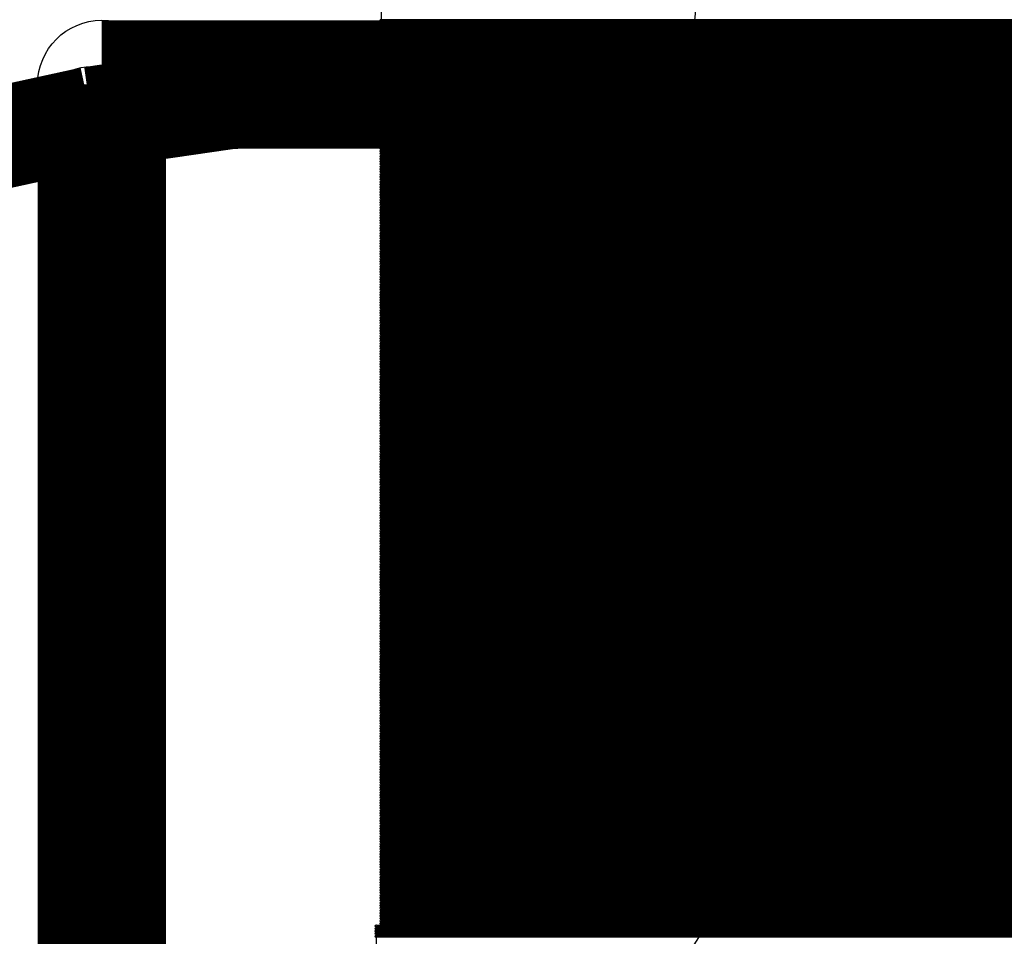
# Model space of a CAD drawing. Extents: x 0 to 30.2, y 0 to 20.7.
# Tile 61 of 131: x 2.9 to 3.9, y 19.2 to 20.1. Entities that reach past the tile are written whole.
import ezdxf

# ---------------------------------------------------------------- set-up
doc = ezdxf.new("R2010")
doc.units = 0
doc.layers.get('0').update_dxf_attribs({"linetype": 'CONTINUOUS'})
doc.layers.add('SEEEDSTUDIOXIAORP2040V1_22_GBO', color=7, linetype='CONTINUOUS')
doc.layers.add('SEEEDSTUDIOXIAORP2040V1_22_GBS', color=6, linetype='CONTINUOUS')

# ---------------------------------------------------------------- blocks, each defined once
blk = doc.blocks.new('ROUND_1')
blk.add_circle((0, 0), 0.0508)
blk = doc.blocks.new('ROUND_13')
blk.add_circle((0, 0), 0.0635)
blk = doc.blocks.new('ROUND_271')
blk.add_circle((0, 0), 0.80137)
blk = doc.blocks.new('ROUND_272')
blk.add_circle((0, 0), 0.6858)
blk = doc.blocks.new('ROUND_7')
blk.add_circle((0, 0), 0)
blk = doc.blocks.new('ROUND_8')
blk.add_circle((0, 0), 0.00127)

msp = doc.modelspace()

# ---------------------------------------------------------------- linework, layer by layer
at = {"layer": 'SEEEDSTUDIOXIAORP2040V1_22_GBO'}
for points, const_width in [([(3.00482, 17.5006), (3.00482, 20.0406)], 0.127), ([(3.00482, 20.0406), (20.78482, 20.0406)], 0.127), ([(3.13436, 20.0279), (3.2766, 20.03806)], 0.1016), ([(3.2766, 20.03806), (3.41884, 20.0406)], 0.1016), ([(20.35556, 20.0406), (3.41884, 20.0406)], 0.1016), ([(2.99466, 20.00758), (3.13436, 20.0279)], 0.1016), ([(2.85496, 19.9771), (2.99466, 20.00758)], 0.1016)]:
    msp.add_lwpolyline(points, dxfattribs=dict(at, const_width=const_width))
at = {"layer": 'SEEEDSTUDIOXIAORP2040V1_22_GBS'}
for points in [[(3.28168, 19.20494), (3.28168, 20.7391)], [(3.2766, 18.67916), (3.2766, 19.20748)], [(3.2766, 19.20748), (5.26288, 19.20748)], [(5.27304, 19.20494), (3.28168, 19.20494)]]:
    msp.add_lwpolyline(points, dxfattribs=at)
for points, const_width in [([(3.28168, 20.1041), (5.27558, 20.1041)], 0.00254), ([(5.27558, 20.10156), (3.28168, 20.10156)], 0.00254), ([(3.28168, 20.09902), (5.27558, 20.09902)], 0.00254), ([(5.27558, 20.09648), (3.28168, 20.09648)], 0.00254), ([(3.2766, 20.03806), (3.13436, 20.0279)], 0.1016), ([(3.41884, 20.0406), (3.2766, 20.03806)], 0.1016), ([(3.28168, 20.09394), (5.27558, 20.09394)], 0.00254), ([(5.27558, 20.0914), (3.28168, 20.0914)], 0.00254), ([(3.28168, 20.08886), (5.27558, 20.08886)], 0.00254), ([(20.35556, 20.0406), (3.41884, 20.0406)], 0.1016), ([(3.13436, 20.0279), (2.99466, 20.00758)], 0.1016), ([(5.27558, 20.08632), (3.28168, 20.08632)], 0.00254), ([(3.28168, 20.08378), (5.27558, 20.08378)], 0.00254), ([(5.27558, 20.08124), (3.28168, 20.08124)], 0.00254), ([(3.28168, 20.0787), (5.27558, 20.0787)], 0.00254), ([(5.27558, 20.07616), (3.28168, 20.07616)], 0.00254), ([(3.28168, 20.07362), (5.27558, 20.07362)], 0.00254), ([(5.27558, 20.07108), (3.28168, 20.07108)], 0.00254), ([(3.28168, 20.06854), (5.27558, 20.06854)], 0.00254), ([(5.27558, 20.066), (3.28168, 20.066)], 0.00254), ([(3.28168, 20.06346), (5.27558, 20.06346)], 0.00254), ([(5.27558, 20.06092), (3.28168, 20.06092)], 0.00254), ([(3.28168, 20.05838), (5.27558, 20.05838)], 0.00254), ([(2.99466, 20.00758), (2.85496, 19.9771)], 0.1016), ([(5.27558, 20.05584), (3.28168, 20.05584)], 0.00254), ([(3.28168, 20.0533), (5.27558, 20.0533)], 0.00254), ([(5.27558, 20.05076), (3.28168, 20.05076)], 0.00254), ([(3.28168, 20.04822), (5.27558, 20.04822)], 0.00254), ([(5.27558, 20.04568), (3.28168, 20.04568)], 0.00254), ([(3.28168, 20.04314), (5.27558, 20.04314)], 0.00254), ([(5.27558, 20.0406), (3.28168, 20.0406)], 0.00254), ([(3.28168, 20.03806), (5.27558, 20.03806)], 0.00254), ([(5.27558, 20.03552), (3.28168, 20.03552)], 0.00254), ([(3.28168, 20.03298), (5.27558, 20.03298)], 0.00254), ([(5.27558, 20.03044), (3.28168, 20.03044)], 0.00254), ([(3.28168, 20.0279), (5.27558, 20.0279)], 0.00254), ([(5.27558, 20.02536), (3.28168, 20.02536)], 0.00254), ([(3.28168, 20.02282), (5.27558, 20.02282)], 0.00254), ([(5.27558, 20.02028), (3.28168, 20.02028)], 0.00254), ([(3.28168, 20.01774), (5.27558, 20.01774)], 0.00254), ([(5.27558, 20.0152), (3.28168, 20.0152)], 0.00254), ([(3.28168, 20.01266), (5.27558, 20.01266)], 0.00254), ([(5.27558, 20.01012), (3.28168, 20.01012)], 0.00254), ([(3.28168, 20.00758), (5.27558, 20.00758)], 0.00254), ([(5.27558, 20.00504), (3.28168, 20.00504)], 0.00254), ([(3.28168, 20.0025), (5.27558, 20.0025)], 0.00254), ([(5.27558, 19.99996), (3.28168, 19.99996)], 0.00254), ([(3.28168, 19.99742), (5.27558, 19.99742)], 0.00254), ([(5.27558, 19.99488), (3.28168, 19.99488)], 0.00254), ([(3.28168, 19.99234), (5.27558, 19.99234)], 0.00254), ([(5.27558, 19.9898), (3.28168, 19.9898)], 0.00254), ([(3.28168, 19.98726), (5.27558, 19.98726)], 0.00254), ([(5.27558, 19.98472), (3.28168, 19.98472)], 0.00254), ([(3.28168, 19.98218), (5.27558, 19.98218)], 0.00254), ([(5.27558, 19.97964), (3.28168, 19.97964)], 0.00254), ([(3.28168, 19.9771), (5.27558, 19.9771)], 0.00254), ([(5.27558, 19.97456), (3.28168, 19.97456)], 0.00254), ([(3.28168, 19.97202), (5.27558, 19.97202)], 0.00254), ([(5.27558, 19.96948), (3.28168, 19.96948)], 0.00254), ([(3.28168, 19.96694), (5.27558, 19.96694)], 0.00254), ([(5.27558, 19.9644), (3.28168, 19.9644)], 0.00254), ([(3.28168, 19.96186), (5.27558, 19.96186)], 0.00254), ([(5.27558, 19.95932), (3.28168, 19.95932)], 0.00254), ([(3.28168, 19.95678), (5.27558, 19.95678)], 0.00254), ([(5.27558, 19.95424), (3.28168, 19.95424)], 0.00254), ([(3.28168, 19.9517), (5.27558, 19.9517)], 0.00254), ([(5.27558, 19.94916), (3.28168, 19.94916)], 0.00254), ([(3.28168, 19.94662), (5.27558, 19.94662)], 0.00254), ([(5.27558, 19.94408), (3.28168, 19.94408)], 0.00254), ([(3.28168, 19.94154), (5.27558, 19.94154)], 0.00254), ([(5.27558, 19.939), (3.28168, 19.939)], 0.00254), ([(3.28168, 19.93646), (5.27558, 19.93646)], 0.00254), ([(5.27558, 19.93392), (3.28168, 19.93392)], 0.00254), ([(3.28168, 19.93138), (5.27558, 19.93138)], 0.00254), ([(5.27558, 19.92884), (3.28168, 19.92884)], 0.00254), ([(3.28168, 19.9263), (5.27558, 19.9263)], 0.00254), ([(5.27558, 19.92376), (3.28168, 19.92376)], 0.00254), ([(3.28168, 19.92122), (5.27558, 19.92122)], 0.00254), ([(5.27558, 19.91868), (3.28168, 19.91868)], 0.00254), ([(3.28168, 19.91614), (5.27558, 19.91614)], 0.00254), ([(5.27558, 19.9136), (3.28168, 19.9136)], 0.00254), ([(3.28168, 19.91106), (5.27558, 19.91106)], 0.00254), ([(5.27558, 19.90852), (3.28168, 19.90852)], 0.00254), ([(3.28168, 19.90598), (5.27558, 19.90598)], 0.00254), ([(5.27558, 19.90344), (3.28168, 19.90344)], 0.00254), ([(3.28168, 19.9009), (5.27558, 19.9009)], 0.00254), ([(5.27558, 19.89836), (3.28168, 19.89836)], 0.00254), ([(3.28168, 19.89582), (5.27558, 19.89582)], 0.00254), ([(5.27558, 19.89328), (3.28168, 19.89328)], 0.00254), ([(3.28168, 19.89074), (5.27558, 19.89074)], 0.00254), ([(5.27558, 19.8882), (3.28168, 19.8882)], 0.00254), ([(3.28168, 19.88566), (5.27558, 19.88566)], 0.00254), ([(5.27558, 19.88312), (3.28168, 19.88312)], 0.00254), ([(3.28168, 19.88058), (5.27558, 19.88058)], 0.00254), ([(5.27558, 19.87804), (3.28168, 19.87804)], 0.00254), ([(3.28168, 19.8755), (5.27558, 19.8755)], 0.00254), ([(5.27558, 19.87296), (3.28168, 19.87296)], 0.00254), ([(3.28168, 19.87042), (5.27558, 19.87042)], 0.00254), ([(5.27558, 19.86788), (3.28168, 19.86788)], 0.00254), ([(3.28168, 19.86534), (5.27558, 19.86534)], 0.00254), ([(5.27558, 19.8628), (3.28168, 19.8628)], 0.00254), ([(3.28168, 19.86026), (5.27558, 19.86026)], 0.00254), ([(5.27558, 19.85772), (3.28168, 19.85772)], 0.00254), ([(3.28168, 19.85518), (5.27558, 19.85518)], 0.00254), ([(5.27558, 19.85264), (3.28168, 19.85264)], 0.00254), ([(3.28168, 19.8501), (5.27558, 19.8501)], 0.00254), ([(5.27558, 19.84756), (3.28168, 19.84756)], 0.00254), ([(3.28168, 19.84502), (5.27558, 19.84502)], 0.00254), ([(5.27558, 19.84248), (3.28168, 19.84248)], 0.00254), ([(3.28168, 19.83994), (5.27558, 19.83994)], 0.00254), ([(5.27558, 19.8374), (3.28168, 19.8374)], 0.00254), ([(3.28168, 19.83486), (5.27558, 19.83486)], 0.00254), ([(5.27558, 19.83232), (3.28168, 19.83232)], 0.00254), ([(3.28168, 19.82978), (5.27558, 19.82978)], 0.00254), ([(5.27558, 19.82724), (3.28168, 19.82724)], 0.00254), ([(3.28168, 19.8247), (5.27558, 19.8247)], 0.00254), ([(5.27558, 19.82216), (3.28168, 19.82216)], 0.00254), ([(3.28168, 19.81962), (5.27558, 19.81962)], 0.00254), ([(5.27558, 19.81708), (3.28168, 19.81708)], 0.00254), ([(3.28168, 19.81454), (5.27558, 19.81454)], 0.00254), ([(5.27558, 19.812), (3.28168, 19.812)], 0.00254), ([(3.28168, 19.80946), (5.27558, 19.80946)], 0.00254), ([(5.27558, 19.80692), (3.28168, 19.80692)], 0.00254), ([(3.28168, 19.80438), (5.27558, 19.80438)], 0.00254), ([(5.27558, 19.80184), (3.28168, 19.80184)], 0.00254), ([(3.28168, 19.7993), (5.27558, 19.7993)], 0.00254), ([(5.27558, 19.79676), (3.28168, 19.79676)], 0.00254), ([(3.28168, 19.79422), (5.27558, 19.79422)], 0.00254), ([(5.27558, 19.79168), (3.28168, 19.79168)], 0.00254), ([(3.28168, 19.78914), (5.27558, 19.78914)], 0.00254), ([(5.27558, 19.7866), (3.28168, 19.7866)], 0.00254), ([(3.28168, 19.78406), (5.27558, 19.78406)], 0.00254), ([(5.27558, 19.78152), (3.28168, 19.78152)], 0.00254), ([(3.28168, 19.77898), (5.27558, 19.77898)], 0.00254), ([(5.27558, 19.77644), (3.28168, 19.77644)], 0.00254), ([(3.28168, 19.7739), (5.27558, 19.7739)], 0.00254), ([(5.27558, 19.77136), (3.28168, 19.77136)], 0.00254), ([(3.28168, 19.76882), (5.27558, 19.76882)], 0.00254), ([(5.27558, 19.76628), (3.28168, 19.76628)], 0.00254), ([(3.28168, 19.76374), (5.27558, 19.76374)], 0.00254), ([(5.27558, 19.7612), (3.28168, 19.7612)], 0.00254), ([(3.28168, 19.75866), (5.27558, 19.75866)], 0.00254), ([(5.27558, 19.75612), (3.28168, 19.75612)], 0.00254), ([(3.28168, 19.75358), (5.27558, 19.75358)], 0.00254), ([(5.27558, 19.75104), (3.28168, 19.75104)], 0.00254), ([(3.28168, 19.7485), (5.27558, 19.7485)], 0.00254), ([(5.27558, 19.74596), (3.28168, 19.74596)], 0.00254), ([(3.28168, 19.74342), (5.27558, 19.74342)], 0.00254), ([(5.27558, 19.74088), (3.28168, 19.74088)], 0.00254), ([(3.28168, 19.73834), (5.27558, 19.73834)], 0.00254), ([(5.27558, 19.7358), (3.28168, 19.7358)], 0.00254), ([(3.28168, 19.73326), (5.27558, 19.73326)], 0.00254), ([(5.27558, 19.73072), (3.28168, 19.73072)], 0.00254), ([(3.28168, 19.72818), (5.27558, 19.72818)], 0.00254), ([(5.27558, 19.72564), (3.28168, 19.72564)], 0.00254), ([(3.28168, 19.7231), (5.27558, 19.7231)], 0.00254), ([(5.27558, 19.72056), (3.28168, 19.72056)], 0.00254), ([(3.28168, 19.71802), (5.27558, 19.71802)], 0.00254), ([(5.27558, 19.71548), (3.28168, 19.71548)], 0.00254), ([(3.28168, 19.71294), (5.27558, 19.71294)], 0.00254), ([(5.27558, 19.7104), (3.28168, 19.7104)], 0.00254), ([(3.28168, 19.70786), (5.27558, 19.70786)], 0.00254), ([(5.27558, 19.70532), (3.28168, 19.70532)], 0.00254), ([(3.28168, 19.70278), (5.27558, 19.70278)], 0.00254), ([(5.27558, 19.70024), (3.28168, 19.70024)], 0.00254), ([(3.28168, 19.6977), (5.27558, 19.6977)], 0.00254), ([(5.27558, 19.69516), (3.28168, 19.69516)], 0.00254), ([(3.28168, 19.69262), (5.27558, 19.69262)], 0.00254), ([(5.27558, 19.69008), (3.28168, 19.69008)], 0.00254), ([(3.28168, 19.68754), (5.27558, 19.68754)], 0.00254), ([(5.27558, 19.685), (3.28168, 19.685)], 0.00254), ([(3.28168, 19.68246), (5.27558, 19.68246)], 0.00254), ([(5.27558, 19.67992), (3.28168, 19.67992)], 0.00254), ([(3.28168, 19.67738), (5.27558, 19.67738)], 0.00254), ([(5.27558, 19.67484), (3.28168, 19.67484)], 0.00254), ([(3.28168, 19.6723), (5.27558, 19.6723)], 0.00254), ([(5.27558, 19.66976), (3.28168, 19.66976)], 0.00254), ([(3.28168, 19.66722), (5.27558, 19.66722)], 0.00254), ([(5.27558, 19.66468), (3.28168, 19.66468)], 0.00254), ([(3.28168, 19.66214), (5.27558, 19.66214)], 0.00254), ([(5.27558, 19.6596), (3.28168, 19.6596)], 0.00254), ([(3.28168, 19.65706), (5.27558, 19.65706)], 0.00254), ([(5.27558, 19.65452), (3.28168, 19.65452)], 0.00254), ([(3.28168, 19.65198), (5.27558, 19.65198)], 0.00254), ([(5.27558, 19.64944), (3.28168, 19.64944)], 0.00254), ([(3.28168, 19.6469), (5.27558, 19.6469)], 0.00254), ([(5.27558, 19.64436), (3.28168, 19.64436)], 0.00254), ([(3.28168, 19.64182), (5.27558, 19.64182)], 0.00254), ([(5.27558, 19.63928), (3.28168, 19.63928)], 0.00254), ([(3.28168, 19.63674), (5.27558, 19.63674)], 0.00254), ([(5.27558, 19.6342), (3.28168, 19.6342)], 0.00254), ([(3.28168, 19.63166), (5.27558, 19.63166)], 0.00254), ([(5.27558, 19.62912), (3.28168, 19.62912)], 0.00254), ([(3.28168, 19.62658), (5.27558, 19.62658)], 0.00254), ([(5.27558, 19.62404), (3.28168, 19.62404)], 0.00254), ([(3.28168, 19.6215), (5.27558, 19.6215)], 0.00254), ([(5.27558, 19.61896), (3.28168, 19.61896)], 0.00254), ([(3.28168, 19.61642), (5.27558, 19.61642)], 0.00254), ([(5.27558, 19.61388), (3.28168, 19.61388)], 0.00254), ([(3.28168, 19.61134), (5.27558, 19.61134)], 0.00254), ([(5.27558, 19.6088), (3.28168, 19.6088)], 0.00254), ([(3.28168, 19.60626), (5.27558, 19.60626)], 0.00254), ([(5.27558, 19.60372), (3.28168, 19.60372)], 0.00254), ([(3.28168, 19.60118), (5.27558, 19.60118)], 0.00254), ([(5.27558, 19.59864), (3.28168, 19.59864)], 0.00254), ([(3.28168, 19.5961), (5.27558, 19.5961)], 0.00254), ([(5.27558, 19.59356), (3.28168, 19.59356)], 0.00254), ([(3.28168, 19.59102), (5.27558, 19.59102)], 0.00254), ([(5.27558, 19.58848), (3.28168, 19.58848)], 0.00254), ([(3.28168, 19.58594), (5.27558, 19.58594)], 0.00254), ([(5.27558, 19.5834), (3.28168, 19.5834)], 0.00254), ([(3.28168, 19.58086), (5.27558, 19.58086)], 0.00254), ([(5.27558, 19.57832), (3.28168, 19.57832)], 0.00254), ([(3.28168, 19.57578), (5.27558, 19.57578)], 0.00254), ([(5.27558, 19.57324), (3.28168, 19.57324)], 0.00254), ([(3.28168, 19.5707), (5.27558, 19.5707)], 0.00254), ([(5.27558, 19.56816), (3.28168, 19.56816)], 0.00254), ([(3.28168, 19.56562), (5.27558, 19.56562)], 0.00254), ([(5.27558, 19.56308), (3.28168, 19.56308)], 0.00254), ([(3.28168, 19.56054), (5.27558, 19.56054)], 0.00254), ([(5.27558, 19.558), (3.28168, 19.558)], 0.00254), ([(3.28168, 19.55546), (5.27558, 19.55546)], 0.00254), ([(5.27558, 19.55292), (3.28168, 19.55292)], 0.00254), ([(3.28168, 19.55038), (5.27558, 19.55038)], 0.00254), ([(5.27558, 19.54784), (3.28168, 19.54784)], 0.00254), ([(3.28168, 19.5453), (5.27558, 19.5453)], 0.00254), ([(5.27558, 19.54276), (3.28168, 19.54276)], 0.00254), ([(3.28168, 19.54022), (5.27558, 19.54022)], 0.00254), ([(5.27558, 19.53768), (3.28168, 19.53768)], 0.00254), ([(3.28168, 19.53514), (5.27558, 19.53514)], 0.00254), ([(5.27558, 19.5326), (3.28168, 19.5326)], 0.00254), ([(3.28168, 19.53006), (5.27558, 19.53006)], 0.00254), ([(5.27558, 19.52752), (3.28168, 19.52752)], 0.00254), ([(3.28168, 19.52498), (5.27558, 19.52498)], 0.00254), ([(5.27558, 19.52244), (3.28168, 19.52244)], 0.00254), ([(3.28168, 19.5199), (5.27558, 19.5199)], 0.00254), ([(5.27558, 19.51736), (3.28168, 19.51736)], 0.00254), ([(3.28168, 19.51482), (5.27558, 19.51482)], 0.00254), ([(5.27558, 19.51228), (3.28168, 19.51228)], 0.00254), ([(3.28168, 19.50974), (5.27558, 19.50974)], 0.00254), ([(5.27558, 19.5072), (3.28168, 19.5072)], 0.00254), ([(3.28168, 19.50466), (5.27558, 19.50466)], 0.00254), ([(5.27558, 19.50212), (3.28168, 19.50212)], 0.00254), ([(3.28168, 19.49958), (5.27558, 19.49958)], 0.00254), ([(5.27558, 19.49704), (3.28168, 19.49704)], 0.00254), ([(3.28168, 19.4945), (5.27558, 19.4945)], 0.00254), ([(5.27558, 19.49196), (3.28168, 19.49196)], 0.00254), ([(3.28168, 19.48942), (5.27558, 19.48942)], 0.00254), ([(5.27558, 19.48688), (3.28168, 19.48688)], 0.00254), ([(3.28168, 19.48434), (5.27558, 19.48434)], 0.00254), ([(5.27558, 19.4818), (3.28168, 19.4818)], 0.00254), ([(3.28168, 19.47926), (5.27558, 19.47926)], 0.00254), ([(5.27558, 19.47672), (3.28168, 19.47672)], 0.00254), ([(3.28168, 19.47418), (5.27558, 19.47418)], 0.00254), ([(5.27558, 19.47164), (3.28168, 19.47164)], 0.00254), ([(3.28168, 19.4691), (5.27558, 19.4691)], 0.00254), ([(5.27558, 19.46656), (3.28168, 19.46656)], 0.00254), ([(3.28168, 19.46402), (5.27558, 19.46402)], 0.00254), ([(5.27558, 19.46148), (3.28168, 19.46148)], 0.00254), ([(3.28168, 19.45894), (5.27558, 19.45894)], 0.00254), ([(5.27558, 19.4564), (3.28168, 19.4564)], 0.00254), ([(3.28168, 19.45386), (5.27558, 19.45386)], 0.00254), ([(5.27558, 19.45132), (3.28168, 19.45132)], 0.00254), ([(3.28168, 19.44878), (5.27558, 19.44878)], 0.00254), ([(5.27558, 19.44624), (3.28168, 19.44624)], 0.00254), ([(3.28168, 19.4437), (5.27558, 19.4437)], 0.00254), ([(5.27558, 19.44116), (3.28168, 19.44116)], 0.00254), ([(3.28168, 19.43862), (5.27558, 19.43862)], 0.00254), ([(5.27558, 19.43608), (3.28168, 19.43608)], 0.00254), ([(3.28168, 19.43354), (5.27558, 19.43354)], 0.00254), ([(5.27558, 19.431), (3.28168, 19.431)], 0.00254), ([(3.28168, 19.42846), (5.27558, 19.42846)], 0.00254), ([(5.27558, 19.42592), (3.28168, 19.42592)], 0.00254), ([(3.28168, 19.42338), (5.27558, 19.42338)], 0.00254), ([(5.27558, 19.42084), (3.28168, 19.42084)], 0.00254), ([(3.28168, 19.4183), (5.27558, 19.4183)], 0.00254), ([(5.27558, 19.41576), (3.28168, 19.41576)], 0.00254), ([(3.28168, 19.41322), (5.27558, 19.41322)], 0.00254), ([(5.27558, 19.41068), (3.28168, 19.41068)], 0.00254), ([(3.28168, 19.40814), (5.27558, 19.40814)], 0.00254), ([(5.27558, 19.4056), (3.28168, 19.4056)], 0.00254), ([(3.28168, 19.40306), (5.27558, 19.40306)], 0.00254), ([(5.27558, 19.40052), (3.28168, 19.40052)], 0.00254), ([(3.28168, 19.39798), (5.27558, 19.39798)], 0.00254), ([(5.27558, 19.39544), (3.28168, 19.39544)], 0.00254), ([(3.28168, 19.3929), (5.27558, 19.3929)], 0.00254), ([(5.27558, 19.39036), (3.28168, 19.39036)], 0.00254), ([(3.28168, 19.38782), (5.27558, 19.38782)], 0.00254), ([(5.27558, 19.38528), (3.28168, 19.38528)], 0.00254), ([(3.28168, 19.38274), (5.27558, 19.38274)], 0.00254), ([(5.27558, 19.3802), (3.28168, 19.3802)], 0.00254), ([(3.28168, 19.37766), (5.27558, 19.37766)], 0.00254), ([(5.27558, 19.37512), (3.28168, 19.37512)], 0.00254), ([(3.28168, 19.37258), (5.27558, 19.37258)], 0.00254), ([(5.27558, 19.37004), (3.28168, 19.37004)], 0.00254), ([(3.28168, 19.3675), (5.27558, 19.3675)], 0.00254), ([(5.27558, 19.36496), (3.28168, 19.36496)], 0.00254), ([(3.28168, 19.36242), (5.27558, 19.36242)], 0.00254), ([(5.27558, 19.35988), (3.28168, 19.35988)], 0.00254), ([(3.28168, 19.35734), (5.27558, 19.35734)], 0.00254), ([(5.27558, 19.3548), (3.28168, 19.3548)], 0.00254), ([(3.28168, 19.35226), (5.27558, 19.35226)], 0.00254), ([(5.27558, 19.34972), (3.28168, 19.34972)], 0.00254), ([(3.28168, 19.34718), (5.27558, 19.34718)], 0.00254), ([(5.27558, 19.34464), (3.28168, 19.34464)], 0.00254), ([(3.28168, 19.3421), (5.27558, 19.3421)], 0.00254), ([(5.27558, 19.33956), (3.28168, 19.33956)], 0.00254), ([(3.28168, 19.33702), (5.27558, 19.33702)], 0.00254), ([(5.27558, 19.33448), (3.28168, 19.33448)], 0.00254), ([(3.28168, 19.33194), (5.27558, 19.33194)], 0.00254), ([(5.27558, 19.3294), (3.28168, 19.3294)], 0.00254), ([(3.28168, 19.32686), (5.27558, 19.32686)], 0.00254), ([(5.27558, 19.32432), (3.28168, 19.32432)], 0.00254), ([(3.28168, 19.32178), (5.27558, 19.32178)], 0.00254), ([(5.27558, 19.31924), (3.28168, 19.31924)], 0.00254), ([(3.28168, 19.3167), (5.27558, 19.3167)], 0.00254), ([(5.27558, 19.31416), (3.28168, 19.31416)], 0.00254), ([(3.28168, 19.31162), (5.27558, 19.31162)], 0.00254), ([(5.27558, 19.30908), (3.28168, 19.30908)], 0.00254), ([(3.28168, 19.30654), (5.27558, 19.30654)], 0.00254), ([(5.27558, 19.304), (3.28168, 19.304)], 0.00254), ([(3.28168, 19.30146), (5.27558, 19.30146)], 0.00254), ([(5.27558, 19.29892), (3.28168, 19.29892)], 0.00254), ([(3.28168, 19.29638), (5.27558, 19.29638)], 0.00254), ([(5.27558, 19.29384), (3.28168, 19.29384)], 0.00254), ([(3.28168, 19.2913), (5.27558, 19.2913)], 0.00254), ([(5.27558, 19.28876), (3.28168, 19.28876)], 0.00254), ([(3.28168, 19.28622), (5.27558, 19.28622)], 0.00254), ([(5.27558, 19.28368), (3.28168, 19.28368)], 0.00254), ([(3.28168, 19.28114), (5.27558, 19.28114)], 0.00254), ([(5.27558, 19.2786), (3.28168, 19.2786)], 0.00254), ([(3.28168, 19.27606), (5.27558, 19.27606)], 0.00254), ([(5.27558, 19.27352), (3.28168, 19.27352)], 0.00254), ([(3.28168, 19.27098), (5.27558, 19.27098)], 0.00254), ([(5.27558, 19.26844), (3.28168, 19.26844)], 0.00254), ([(3.28168, 19.2659), (5.27558, 19.2659)], 0.00254), ([(5.27558, 19.26336), (3.28168, 19.26336)], 0.00254), ([(3.28168, 19.26082), (5.27558, 19.26082)], 0.00254), ([(5.27558, 19.25828), (3.28168, 19.25828)], 0.00254), ([(3.28168, 19.25574), (5.27558, 19.25574)], 0.00254), ([(5.27558, 19.2532), (3.28168, 19.2532)], 0.00254), ([(3.28168, 19.25066), (5.27558, 19.25066)], 0.00254), ([(5.27558, 19.24812), (3.28168, 19.24812)], 0.00254), ([(3.28168, 19.24558), (5.27558, 19.24558)], 0.00254), ([(5.27558, 19.24304), (3.28168, 19.24304)], 0.00254), ([(3.28168, 19.2405), (5.27558, 19.2405)], 0.00254), ([(5.27558, 19.23796), (3.28168, 19.23796)], 0.00254), ([(3.28168, 19.23542), (5.27558, 19.23542)], 0.00254), ([(5.27558, 19.23288), (3.28168, 19.23288)], 0.00254), ([(3.28168, 19.23034), (5.27558, 19.23034)], 0.00254), ([(5.27558, 19.2278), (3.28168, 19.2278)], 0.00254), ([(3.28168, 19.22526), (5.27558, 19.22526)], 0.00254), ([(5.27558, 19.22272), (3.28168, 19.22272)], 0.00254), ([(3.28168, 19.22018), (5.27558, 19.22018)], 0.00254), ([(5.27558, 19.21764), (3.28168, 19.21764)], 0.00254), ([(3.28168, 19.2151), (5.27558, 19.2151)], 0.00254), ([(5.27558, 19.21256), (3.28168, 19.21256)], 0.00254), ([(3.28168, 19.21002), (5.27558, 19.21002)], 0.00254), ([(3.2766, 19.20748), (5.27304, 19.20748)], 0.00254), ([(5.27812, 19.20494), (3.2766, 19.20494)], 0.00254), ([(3.2766, 19.2024), (5.27812, 19.2024)], 0.00254), ([(5.27812, 19.19986), (3.2766, 19.19986)], 0.00254), ([(5.27558, 19.20748), (3.28168, 19.20748)], 0.00254), ([(3.2766, 19.19732), (5.27812, 19.19732)], 0.00254)]:
    msp.add_lwpolyline(points, dxfattribs=dict(at, const_width=const_width))

# ---------------------------------------------------------------- block references
at = {"layer": 'SEEEDSTUDIOXIAORP2040V1_22_GBO'}
for name, p in [('ROUND_13', (3.00482, 20.0406)), ('ROUND_1', (3.2766, 20.03806)), ('ROUND_1', (3.41884, 20.0406)), ('ROUND_1', (3.41884, 20.0406)), ('ROUND_1', (3.13436, 20.0279)), ('ROUND_1', (2.99466, 20.00758))]:
    msp.add_blockref(name, p, dxfattribs=at)
at = {"layer": 'SEEEDSTUDIOXIAORP2040V1_22_GBS'}
for name, p in [('ROUND_272', (4.27482, 20.0406)), ('ROUND_8', (3.28168, 20.1041)), ('ROUND_8', (3.28168, 20.10156)), ('ROUND_8', (3.28168, 20.09902)), ('ROUND_8', (3.28168, 20.09648)), ('ROUND_1', (3.2766, 20.03806)), ('ROUND_8', (3.28168, 20.09394)), ('ROUND_8', (3.28168, 20.0914)), ('ROUND_8', (3.28168, 20.08886)), ('ROUND_1', (3.41884, 20.0406)), ('ROUND_1', (3.13436, 20.0279)), ('ROUND_8', (3.28168, 20.08632)), ('ROUND_8', (3.28168, 20.08378)), ('ROUND_8', (3.28168, 20.08124)), ('ROUND_8', (3.28168, 20.0787)), ('ROUND_8', (3.28168, 20.07616)), ('ROUND_8', (3.28168, 20.07362)), ('ROUND_8', (3.28168, 20.07108)), ('ROUND_8', (3.28168, 20.06854)), ('ROUND_8', (3.28168, 20.066)), ('ROUND_8', (3.28168, 20.06346)), ('ROUND_8', (3.28168, 20.06092)), ('ROUND_8', (3.28168, 20.05838)), ('ROUND_1', (2.99466, 20.00758)), ('ROUND_8', (3.28168, 20.05584)), ('ROUND_8', (3.28168, 20.0533)), ('ROUND_8', (3.28168, 20.05076)), ('ROUND_8', (3.28168, 20.04822)), ('ROUND_8', (3.28168, 20.04568)), ('ROUND_8', (3.28168, 20.04314)), ('ROUND_8', (3.28168, 20.0406)), ('ROUND_8', (3.28168, 20.03806)), ('ROUND_8', (3.28168, 20.03552)), ('ROUND_8', (3.28168, 20.03298)), ('ROUND_8', (3.28168, 20.03044)), ('ROUND_8', (3.28168, 20.0279)), ('ROUND_8', (3.28168, 20.02536)), ('ROUND_8', (3.28168, 20.02282)), ('ROUND_8', (3.28168, 20.02028)), ('ROUND_8', (3.28168, 20.01774)), ('ROUND_8', (3.28168, 20.0152)), ('ROUND_8', (3.28168, 20.01266)), ('ROUND_8', (3.28168, 20.01012)), ('ROUND_8', (3.28168, 20.00758)), ('ROUND_8', (3.28168, 20.00504)), ('ROUND_8', (3.28168, 20.0025)), ('ROUND_8', (3.28168, 19.99996)), ('ROUND_8', (3.28168, 19.99742)), ('ROUND_8', (3.28168, 19.99488)), ('ROUND_8', (3.28168, 19.99234)), ('ROUND_8', (3.28168, 19.9898)), ('ROUND_8', (3.28168, 19.98726)), ('ROUND_8', (3.28168, 19.98472)), ('ROUND_8', (3.28168, 19.98218)), ('ROUND_8', (3.28168, 19.97964)), ('ROUND_8', (3.28168, 19.9771)), ('ROUND_8', (3.28168, 19.97456)), ('ROUND_8', (3.28168, 19.97202)), ('ROUND_8', (3.28168, 19.96948)), ('ROUND_8', (3.28168, 19.96694)), ('ROUND_8', (3.28168, 19.9644)), ('ROUND_8', (3.28168, 19.96186)), ('ROUND_8', (3.28168, 19.95932)), ('ROUND_8', (3.28168, 19.95678)), ('ROUND_8', (3.28168, 19.95424)), ('ROUND_8', (3.28168, 19.9517)), ('ROUND_8', (3.28168, 19.94916)), ('ROUND_8', (3.28168, 19.94662)), ('ROUND_8', (3.28168, 19.94408)), ('ROUND_8', (3.28168, 19.94154)), ('ROUND_8', (3.28168, 19.939)), ('ROUND_8', (3.28168, 19.93646)), ('ROUND_8', (3.28168, 19.93392)), ('ROUND_8', (3.28168, 19.93138)), ('ROUND_8', (3.28168, 19.92884)), ('ROUND_8', (3.28168, 19.9263)), ('ROUND_8', (3.28168, 19.92376)), ('ROUND_8', (3.28168, 19.92122)), ('ROUND_8', (3.28168, 19.91868)), ('ROUND_8', (3.28168, 19.91614)), ('ROUND_8', (3.28168, 19.9136)), ('ROUND_8', (3.28168, 19.91106)), ('ROUND_8', (3.28168, 19.90852)), ('ROUND_8', (3.28168, 19.90598)), ('ROUND_8', (3.28168, 19.90344)), ('ROUND_8', (3.28168, 19.9009)), ('ROUND_8', (3.28168, 19.89836)), ('ROUND_8', (3.28168, 19.89582)), ('ROUND_8', (3.28168, 19.89328)), ('ROUND_8', (3.28168, 19.89074)), ('ROUND_8', (3.28168, 19.8882)), ('ROUND_8', (3.28168, 19.88566)), ('ROUND_8', (3.28168, 19.88312)), ('ROUND_8', (3.28168, 19.88058)), ('ROUND_8', (3.28168, 19.87804)), ('ROUND_8', (3.28168, 19.8755)), ('ROUND_8', (3.28168, 19.87296)), ('ROUND_8', (3.28168, 19.87042)), ('ROUND_8', (3.28168, 19.86788)), ('ROUND_8', (3.28168, 19.86534)), ('ROUND_8', (3.28168, 19.8628)), ('ROUND_8', (3.28168, 19.86026)), ('ROUND_8', (3.28168, 19.85772)), ('ROUND_8', (3.28168, 19.85518)), ('ROUND_8', (3.28168, 19.85264)), ('ROUND_8', (3.28168, 19.8501)), ('ROUND_8', (3.28168, 19.84756)), ('ROUND_8', (3.28168, 19.84502)), ('ROUND_8', (3.28168, 19.84248)), ('ROUND_8', (3.28168, 19.83994)), ('ROUND_8', (3.28168, 19.8374)), ('ROUND_8', (3.28168, 19.83486)), ('ROUND_8', (3.28168, 19.83232)), ('ROUND_8', (3.28168, 19.82978)), ('ROUND_8', (3.28168, 19.82724)), ('ROUND_8', (3.28168, 19.8247)), ('ROUND_8', (3.28168, 19.82216)), ('ROUND_8', (3.28168, 19.81962)), ('ROUND_8', (3.28168, 19.81708)), ('ROUND_8', (3.28168, 19.81454)), ('ROUND_8', (3.28168, 19.812)), ('ROUND_8', (3.28168, 19.80946)), ('ROUND_8', (3.28168, 19.80692)), ('ROUND_8', (3.28168, 19.80438)), ('ROUND_8', (3.28168, 19.80184)), ('ROUND_8', (3.28168, 19.7993)), ('ROUND_8', (3.28168, 19.79676)), ('ROUND_8', (3.28168, 19.79422)), ('ROUND_8', (3.28168, 19.79168)), ('ROUND_8', (3.28168, 19.78914)), ('ROUND_8', (3.28168, 19.7866)), ('ROUND_8', (3.28168, 19.78406)), ('ROUND_8', (3.28168, 19.78152)), ('ROUND_8', (3.28168, 19.77898)), ('ROUND_8', (3.28168, 19.77644)), ('ROUND_8', (3.28168, 19.7739)), ('ROUND_8', (3.28168, 19.77136)), ('ROUND_8', (3.28168, 19.76882)), ('ROUND_8', (3.28168, 19.76628)), ('ROUND_8', (3.28168, 19.76374)), ('ROUND_8', (3.28168, 19.7612)), ('ROUND_8', (3.28168, 19.75866)), ('ROUND_8', (3.28168, 19.75612)), ('ROUND_8', (3.28168, 19.75358)), ('ROUND_8', (3.28168, 19.75104)), ('ROUND_8', (3.28168, 19.7485)), ('ROUND_8', (3.28168, 19.74596)), ('ROUND_8', (3.28168, 19.74342)), ('ROUND_8', (3.28168, 19.74088)), ('ROUND_8', (3.28168, 19.73834)), ('ROUND_8', (3.28168, 19.7358)), ('ROUND_8', (3.28168, 19.73326)), ('ROUND_8', (3.28168, 19.73072)), ('ROUND_8', (3.28168, 19.72818)), ('ROUND_8', (3.28168, 19.72564)), ('ROUND_8', (3.28168, 19.7231)), ('ROUND_8', (3.28168, 19.72056)), ('ROUND_8', (3.28168, 19.71802)), ('ROUND_8', (3.28168, 19.71548)), ('ROUND_8', (3.28168, 19.71294)), ('ROUND_8', (3.28168, 19.7104)), ('ROUND_8', (3.28168, 19.70786)), ('ROUND_8', (3.28168, 19.70532)), ('ROUND_8', (3.28168, 19.70278)), ('ROUND_8', (3.28168, 19.70024)), ('ROUND_8', (3.28168, 19.6977)), ('ROUND_8', (3.28168, 19.69516)), ('ROUND_8', (3.28168, 19.69262)), ('ROUND_8', (3.28168, 19.69008)), ('ROUND_8', (3.28168, 19.68754)), ('ROUND_8', (3.28168, 19.685)), ('ROUND_8', (3.28168, 19.68246)), ('ROUND_8', (3.28168, 19.67992)), ('ROUND_8', (3.28168, 19.67738)), ('ROUND_8', (3.28168, 19.67484)), ('ROUND_8', (3.28168, 19.6723)), ('ROUND_8', (3.28168, 19.66976)), ('ROUND_8', (3.28168, 19.66722)), ('ROUND_8', (3.28168, 19.66468)), ('ROUND_8', (3.28168, 19.66214)), ('ROUND_8', (3.28168, 19.6596)), ('ROUND_8', (3.28168, 19.65706)), ('ROUND_8', (3.28168, 19.65452)), ('ROUND_8', (3.28168, 19.65198)), ('ROUND_8', (3.28168, 19.64944)), ('ROUND_8', (3.28168, 19.6469)), ('ROUND_8', (3.28168, 19.64436)), ('ROUND_8', (3.28168, 19.64182)), ('ROUND_8', (3.28168, 19.63928)), ('ROUND_8', (3.28168, 19.63674)), ('ROUND_8', (3.28168, 19.6342)), ('ROUND_8', (3.28168, 19.63166)), ('ROUND_8', (3.28168, 19.62912)), ('ROUND_8', (3.28168, 19.62658)), ('ROUND_8', (3.28168, 19.62404)), ('ROUND_8', (3.28168, 19.6215)), ('ROUND_8', (3.28168, 19.61896)), ('ROUND_8', (3.28168, 19.61642)), ('ROUND_8', (3.28168, 19.61388)), ('ROUND_8', (3.28168, 19.61134)), ('ROUND_8', (3.28168, 19.6088)), ('ROUND_8', (3.28168, 19.60626)), ('ROUND_8', (3.28168, 19.60372)), ('ROUND_8', (3.28168, 19.60118)), ('ROUND_8', (3.28168, 19.59864)), ('ROUND_8', (3.28168, 19.5961)), ('ROUND_8', (3.28168, 19.59356)), ('ROUND_8', (3.28168, 19.59102)), ('ROUND_8', (3.28168, 19.58848)), ('ROUND_8', (3.28168, 19.58594)), ('ROUND_8', (3.28168, 19.5834)), ('ROUND_8', (3.28168, 19.58086)), ('ROUND_8', (3.28168, 19.57832)), ('ROUND_8', (3.28168, 19.57578)), ('ROUND_8', (3.28168, 19.57324)), ('ROUND_8', (3.28168, 19.5707)), ('ROUND_271', (4.27482, 18.7706)), ('ROUND_8', (3.28168, 19.56816)), ('ROUND_8', (3.28168, 19.56562)), ('ROUND_8', (3.28168, 19.56308)), ('ROUND_8', (3.28168, 19.56054)), ('ROUND_8', (3.28168, 19.558)), ('ROUND_8', (3.28168, 19.55546)), ('ROUND_8', (3.28168, 19.55292)), ('ROUND_8', (3.28168, 19.55038)), ('ROUND_8', (3.28168, 19.54784)), ('ROUND_8', (3.28168, 19.5453)), ('ROUND_8', (3.28168, 19.54276)), ('ROUND_8', (3.28168, 19.54022)), ('ROUND_8', (3.28168, 19.53768)), ('ROUND_8', (3.28168, 19.53514)), ('ROUND_8', (3.28168, 19.5326)), ('ROUND_8', (3.28168, 19.53006)), ('ROUND_8', (3.28168, 19.52752)), ('ROUND_8', (3.28168, 19.52498)), ('ROUND_8', (3.28168, 19.52244)), ('ROUND_8', (3.28168, 19.5199)), ('ROUND_8', (3.28168, 19.51736)), ('ROUND_8', (3.28168, 19.51482)), ('ROUND_8', (3.28168, 19.51228)), ('ROUND_8', (3.28168, 19.50974)), ('ROUND_8', (3.28168, 19.5072)), ('ROUND_8', (3.28168, 19.50466)), ('ROUND_8', (3.28168, 19.50212)), ('ROUND_8', (3.28168, 19.49958)), ('ROUND_8', (3.28168, 19.49704)), ('ROUND_8', (3.28168, 19.4945)), ('ROUND_8', (3.28168, 19.49196)), ('ROUND_8', (3.28168, 19.48942)), ('ROUND_8', (3.28168, 19.48688)), ('ROUND_8', (3.28168, 19.48434)), ('ROUND_8', (3.28168, 19.4818)), ('ROUND_8', (3.28168, 19.47926)), ('ROUND_8', (3.28168, 19.47672)), ('ROUND_8', (3.28168, 19.47418)), ('ROUND_8', (3.28168, 19.47164)), ('ROUND_8', (3.28168, 19.4691)), ('ROUND_8', (3.28168, 19.46656)), ('ROUND_8', (3.28168, 19.46402)), ('ROUND_8', (3.28168, 19.46148)), ('ROUND_8', (3.28168, 19.45894)), ('ROUND_8', (3.28168, 19.4564)), ('ROUND_8', (3.28168, 19.45386)), ('ROUND_8', (3.28168, 19.45132)), ('ROUND_8', (3.28168, 19.44878)), ('ROUND_8', (3.28168, 19.44624)), ('ROUND_8', (3.28168, 19.4437)), ('ROUND_8', (3.28168, 19.44116)), ('ROUND_8', (3.28168, 19.43862)), ('ROUND_8', (3.28168, 19.43608)), ('ROUND_8', (3.28168, 19.43354)), ('ROUND_8', (3.28168, 19.431)), ('ROUND_8', (3.28168, 19.42846)), ('ROUND_8', (3.28168, 19.42592)), ('ROUND_8', (3.28168, 19.42338)), ('ROUND_8', (3.28168, 19.42084)), ('ROUND_8', (3.28168, 19.4183)), ('ROUND_8', (3.28168, 19.41576)), ('ROUND_8', (3.28168, 19.41322)), ('ROUND_8', (3.28168, 19.41068)), ('ROUND_8', (3.28168, 19.40814)), ('ROUND_8', (3.28168, 19.4056)), ('ROUND_8', (3.28168, 19.40306)), ('ROUND_8', (3.28168, 19.40052)), ('ROUND_8', (3.28168, 19.39798)), ('ROUND_8', (3.28168, 19.39544)), ('ROUND_8', (3.28168, 19.3929)), ('ROUND_8', (3.28168, 19.39036)), ('ROUND_8', (3.28168, 19.38782)), ('ROUND_8', (3.28168, 19.38528)), ('ROUND_8', (3.28168, 19.38274)), ('ROUND_8', (3.28168, 19.3802)), ('ROUND_8', (3.28168, 19.37766)), ('ROUND_8', (3.28168, 19.37512)), ('ROUND_8', (3.28168, 19.37258)), ('ROUND_8', (3.28168, 19.37004)), ('ROUND_8', (3.28168, 19.3675)), ('ROUND_8', (3.28168, 19.36496)), ('ROUND_8', (3.28168, 19.36242)), ('ROUND_8', (3.28168, 19.35988)), ('ROUND_8', (3.28168, 19.35734)), ('ROUND_8', (3.28168, 19.3548)), ('ROUND_8', (3.28168, 19.35226)), ('ROUND_8', (3.28168, 19.34972)), ('ROUND_8', (3.28168, 19.34718)), ('ROUND_8', (3.28168, 19.34464)), ('ROUND_8', (3.28168, 19.3421)), ('ROUND_8', (3.28168, 19.33956)), ('ROUND_8', (3.28168, 19.33702)), ('ROUND_8', (3.28168, 19.33448)), ('ROUND_8', (3.28168, 19.33194)), ('ROUND_8', (3.28168, 19.3294)), ('ROUND_8', (3.28168, 19.32686)), ('ROUND_8', (3.28168, 19.32432)), ('ROUND_8', (3.28168, 19.32178)), ('ROUND_8', (3.28168, 19.31924)), ('ROUND_8', (3.28168, 19.3167)), ('ROUND_8', (3.28168, 19.31416)), ('ROUND_8', (3.28168, 19.31162)), ('ROUND_8', (3.28168, 19.30908)), ('ROUND_8', (3.28168, 19.30654)), ('ROUND_8', (3.28168, 19.304)), ('ROUND_8', (3.28168, 19.30146)), ('ROUND_8', (3.28168, 19.29892)), ('ROUND_8', (3.28168, 19.29638)), ('ROUND_8', (3.28168, 19.29384)), ('ROUND_8', (3.28168, 19.2913)), ('ROUND_8', (3.28168, 19.28876)), ('ROUND_8', (3.28168, 19.28622)), ('ROUND_8', (3.28168, 19.28368)), ('ROUND_8', (3.28168, 19.28114)), ('ROUND_8', (3.28168, 19.2786)), ('ROUND_8', (3.28168, 19.27606)), ('ROUND_8', (3.28168, 19.27352)), ('ROUND_8', (3.28168, 19.27098)), ('ROUND_8', (3.28168, 19.26844)), ('ROUND_8', (3.28168, 19.2659)), ('ROUND_8', (3.28168, 19.26336)), ('ROUND_8', (3.28168, 19.26082)), ('ROUND_8', (3.28168, 19.25828)), ('ROUND_8', (3.28168, 19.25574)), ('ROUND_8', (3.28168, 19.2532)), ('ROUND_8', (3.28168, 19.25066)), ('ROUND_8', (3.28168, 19.24812)), ('ROUND_8', (3.28168, 19.24558)), ('ROUND_8', (3.28168, 19.24304)), ('ROUND_8', (3.28168, 19.2405)), ('ROUND_8', (3.28168, 19.23796)), ('ROUND_8', (3.28168, 19.23542)), ('ROUND_8', (3.28168, 19.23288)), ('ROUND_8', (3.28168, 19.23034)), ('ROUND_8', (3.28168, 19.2278)), ('ROUND_8', (3.28168, 19.22526)), ('ROUND_8', (3.28168, 19.22272)), ('ROUND_8', (3.28168, 19.22018)), ('ROUND_8', (3.28168, 19.21764)), ('ROUND_8', (3.28168, 19.2151)), ('ROUND_8', (3.28168, 19.21256)), ('ROUND_8', (3.28168, 19.21002)), ('ROUND_7', (3.2766, 19.20748)), ('ROUND_7', (3.28168, 19.20494)), ('ROUND_8', (3.2766, 19.20748)), ('ROUND_8', (3.2766, 19.20494)), ('ROUND_8', (3.2766, 19.2024)), ('ROUND_8', (3.2766, 19.19986)), ('ROUND_8', (3.28168, 19.20748)), ('ROUND_8', (3.2766, 19.19732))]:
    msp.add_blockref(name, p, dxfattribs=at)

doc.saveas('drawing.dxf')
